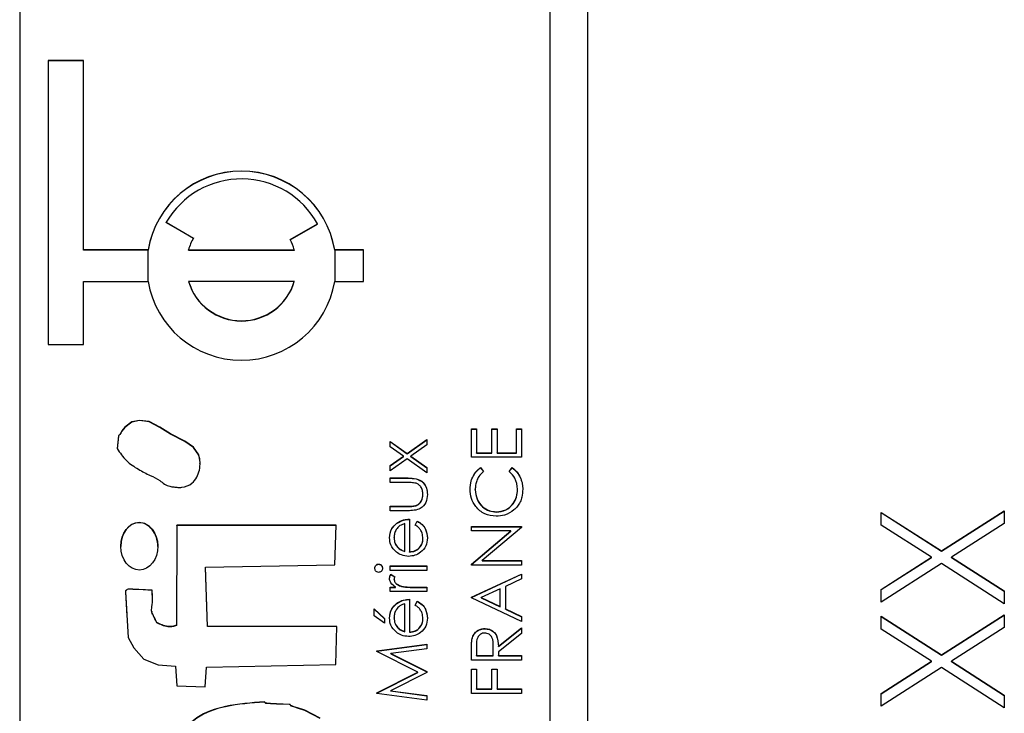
# Model space of a CAD drawing. Header units: millimetres. Extents: x 497 to 1461, y -142 to 737.
# Tile 15 of 26: x 1363 to 1373, y 323 to 330. Entities that reach past the tile are written whole.
import ezdxf

# ---------------------------------------------------------------- set-up
doc = ezdxf.new("R2010")
doc.units = ezdxf.units.MM

msp = doc.modelspace()

# ---------------------------------------------------------------- linework, layer by layer
at = {"color": 7, "linetype": 'Continuous', "lineweight": 25}
for p, q in [((1368.126, 351.93), (1368.126, 311.944)), ((1368.526, 311.944), (1368.526, 351.93)), ((1362.526, 349.931), (1362.526, 313.943)), ((1363.201, 329.738), (1362.826, 329.738)), ((1362.826, 329.738), (1362.826, 326.739)), ((1363.201, 329.735), (1362.826, 329.735)), ((1363.201, 327.738), (1363.201, 329.738)), ((1364.074, 328.03), (1364.362, 327.863)), ((1364.074, 328.027), (1364.074, 328.03)), ((1364.074, 328.027), (1364.361, 327.861)), ((1365.382, 327.846), (1365.671, 328.013)), ((1365.383, 327.844), (1365.671, 328.01)), ((1365.671, 328.01), (1365.671, 328.013)), ((1363.882, 327.738), (1363.201, 327.738)), ((1363.201, 327.736), (1363.201, 327.738)), ((1363.882, 327.736), (1363.201, 327.736)), ((1363.882, 327.736), (1363.882, 327.738)), ((1364.309, 327.738), (1365.427, 327.738)), ((1364.309, 327.736), (1364.309, 327.738)), ((1364.309, 327.736), (1365.427, 327.736)), ((1365.427, 327.736), (1365.427, 327.738)), ((1366.159, 327.738), (1365.854, 327.738)), ((1365.854, 327.736), (1365.854, 327.738)), ((1366.159, 327.736), (1365.854, 327.736)), ((1366.159, 327.405), (1366.159, 327.738)), ((1363.201, 326.739), (1363.201, 327.405)), ((1363.201, 327.405), (1363.882, 327.405)), ((1364.309, 327.402), (1364.309, 327.405)), ((1365.427, 327.405), (1364.309, 327.405)), ((1365.427, 327.402), (1365.427, 327.405)), ((1365.854, 327.405), (1366.159, 327.405)), ((1362.826, 326.739), (1363.201, 326.739)), ((1367.297, 325.845), (1367.351, 325.845)), ((1367.297, 325.546), (1367.297, 325.845)), ((1367.297, 325.842), (1367.351, 325.842)), ((1367.351, 325.845), (1367.351, 325.594)), ((1367.514, 325.845), (1367.568, 325.845)), ((1367.514, 325.594), (1367.514, 325.845)), ((1367.514, 325.842), (1367.568, 325.842)), ((1367.568, 325.845), (1367.568, 325.594)), ((1367.772, 325.845), (1367.826, 325.845)), ((1367.772, 325.594), (1367.772, 325.845)), ((1367.772, 325.842), (1367.826, 325.842)), ((1367.826, 325.845), (1367.826, 325.546)), ((1366.618, 325.586), (1366.826, 325.734)), ((1366.618, 325.583), (1366.826, 325.731)), ((1366.826, 325.734), (1366.826, 325.677)), ((1366.439, 325.713), (1366.618, 325.586)), ((1366.439, 325.657), (1366.439, 325.713)), ((1366.439, 325.711), (1366.618, 325.583)), ((1366.579, 325.557), (1366.439, 325.657)), ((1366.826, 325.677), (1366.658, 325.557)), ((1364.418, 325.57), (1364.418, 325.572)), ((1366.439, 325.458), (1366.579, 325.557)), ((1366.439, 325.455), (1366.579, 325.555)), ((1366.618, 325.529), (1366.439, 325.401)), ((1366.579, 325.555), (1366.579, 325.557)), ((1366.618, 325.583), (1366.618, 325.586)), ((1366.826, 325.381), (1366.618, 325.529)), ((1366.658, 325.557), (1366.826, 325.437)), ((1366.658, 325.555), (1366.658, 325.557)), ((1366.658, 325.555), (1366.826, 325.435)), ((1367.826, 325.546), (1367.297, 325.546)), ((1367.351, 325.594), (1367.514, 325.594)), ((1367.351, 325.591), (1367.351, 325.594)), ((1367.351, 325.591), (1367.514, 325.591)), ((1367.514, 325.591), (1367.514, 325.594)), ((1367.568, 325.594), (1367.772, 325.594)), ((1367.568, 325.591), (1367.568, 325.594)), ((1367.568, 325.591), (1367.772, 325.591)), ((1367.772, 325.591), (1367.772, 325.594)), ((1366.439, 325.401), (1366.439, 325.458)), ((1366.826, 325.437), (1366.826, 325.381)), ((1367.394, 325.438), (1367.426, 325.396)), ((1367.394, 325.435), (1367.394, 325.438)), ((1367.394, 325.435), (1367.426, 325.394)), ((1367.697, 325.396), (1367.729, 325.438)), ((1367.697, 325.394), (1367.729, 325.435)), ((1367.729, 325.435), (1367.729, 325.438)), ((1366.439, 325.327), (1366.628, 325.327)), ((1366.439, 325.279), (1366.439, 325.327)), ((1366.439, 325.324), (1366.628, 325.324)), ((1366.628, 325.324), (1366.628, 325.327)), ((1366.619, 325.279), (1366.439, 325.279)), ((1366.785, 325.152), (1366.785, 325.154)), ((1367.338, 325.202), (1367.338, 325.204)), ((1367.785, 325.205), (1367.785, 325.208)), ((1366.439, 325.028), (1366.619, 325.028)), ((1366.439, 324.981), (1366.439, 325.028)), ((1366.439, 325.026), (1366.619, 325.026)), ((1366.619, 325.026), (1366.619, 325.028)), ((1366.709, 325.033), (1366.709, 325.036)), ((1366.624, 324.981), (1366.439, 324.981)), ((1367.562, 324.967), (1367.562, 324.97)), ((1371.626, 324.964), (1372.263, 324.557)), ((1371.626, 324.83), (1371.626, 324.964)), ((1371.626, 324.962), (1372.263, 324.554)), ((1372.263, 324.557), (1372.926, 324.981)), ((1372.263, 324.554), (1372.926, 324.978)), ((1372.926, 324.981), (1372.926, 324.846)), ((1364.187, 324.827), (1364.181, 323.771)), ((1364.187, 324.824), (1364.181, 323.769)), ((1365.868, 324.827), (1364.187, 324.827)), ((1364.187, 324.824), (1364.187, 324.827)), ((1365.868, 324.824), (1364.187, 324.824)), ((1365.856, 324.41), (1365.868, 324.827)), ((1366.509, 324.848), (1366.509, 324.851)), ((1366.595, 324.552), (1366.595, 324.845)), ((1366.643, 324.893), (1366.643, 324.547)), ((1366.704, 324.83), (1366.726, 324.872)), ((1366.704, 324.827), (1366.726, 324.87)), ((1366.726, 324.87), (1366.726, 324.872)), ((1367.297, 324.814), (1367.826, 324.814)), ((1367.297, 324.767), (1367.297, 324.814)), ((1367.297, 324.811), (1367.826, 324.811)), ((1367.826, 324.803), (1367.41, 324.455)), ((1367.826, 324.814), (1367.826, 324.803)), ((1372.158, 324.489), (1371.626, 324.83)), ((1372.926, 324.846), (1372.368, 324.489)), ((1366.48, 324.695), (1366.48, 324.697)), ((1367.713, 324.767), (1367.297, 324.767)), ((1367.297, 324.417), (1367.713, 324.767)), ((1367.297, 324.414), (1367.713, 324.764)), ((1367.713, 324.764), (1367.713, 324.767)), ((1366.516, 324.595), (1366.516, 324.598)), ((1366.785, 324.685), (1366.785, 324.688)), ((1366.595, 324.549), (1366.595, 324.552)), ((1366.643, 324.544), (1366.643, 324.547)), ((1371.626, 324.149), (1372.158, 324.489)), ((1371.626, 324.147), (1372.158, 324.487)), ((1372.158, 324.487), (1372.158, 324.489)), ((1372.263, 324.554), (1372.263, 324.557)), ((1372.368, 324.489), (1372.926, 324.133)), ((1372.368, 324.487), (1372.368, 324.489)), ((1372.368, 324.487), (1372.926, 324.13)), ((1364.488, 324.384), (1365.856, 324.41)), ((1364.509, 323.759), (1364.488, 324.384)), ((1364.488, 324.381), (1364.488, 324.384)), ((1364.509, 323.757), (1364.488, 324.381)), ((1366.317, 324.415), (1366.317, 324.418)), ((1366.439, 324.398), (1366.826, 324.398)), ((1366.439, 324.35), (1366.439, 324.398)), ((1366.439, 324.395), (1366.826, 324.395)), ((1366.826, 324.398), (1366.826, 324.35)), ((1367.297, 324.407), (1367.297, 324.417)), ((1367.826, 324.407), (1367.297, 324.407)), ((1367.41, 324.455), (1367.826, 324.455)), ((1367.41, 324.452), (1367.41, 324.455)), ((1367.41, 324.452), (1367.826, 324.452)), ((1367.826, 324.455), (1367.826, 324.407)), ((1372.263, 324.422), (1371.626, 324.015)), ((1372.926, 323.998), (1372.263, 324.422)), ((1366.826, 324.35), (1366.439, 324.35)), ((1366.446, 324.309), (1366.487, 324.283)), ((1366.446, 324.307), (1366.446, 324.309)), ((1366.446, 324.307), (1366.487, 324.281)), ((1367.297, 324.068), (1367.826, 324.312)), ((1367.297, 324.065), (1367.826, 324.31)), ((1367.826, 324.312), (1367.826, 324.261)), ((1366.439, 324.174), (1366.496, 324.174)), ((1366.439, 324.126), (1366.439, 324.174)), ((1366.439, 324.171), (1366.496, 324.171)), ((1366.48, 324.256), (1366.48, 324.259)), ((1366.496, 324.171), (1366.496, 324.174)), ((1366.563, 324.18), (1366.563, 324.182)), ((1366.696, 324.174), (1366.826, 324.174)), ((1366.696, 324.171), (1366.696, 324.174)), ((1366.696, 324.171), (1366.826, 324.171)), ((1366.826, 324.174), (1366.826, 324.126)), ((1367.826, 324.261), (1367.656, 324.182)), ((1367.656, 324.182), (1367.656, 323.943)), ((1363.925, 324.138), (1363.925, 324.141)), ((1363.925, 324.088), (1363.925, 324.138)), ((1366.826, 324.126), (1366.439, 324.126)), ((1367.297, 324.061), (1367.297, 324.068)), ((1367.602, 324.157), (1367.4, 324.064)), ((1367.4, 324.062), (1367.4, 324.064)), ((1367.4, 324.064), (1367.602, 323.968)), ((1367.602, 323.968), (1367.602, 324.157)), ((1371.626, 324.015), (1371.626, 324.149)), ((1372.926, 324.133), (1372.926, 323.998)), ((1366.509, 324), (1366.509, 324.003)), ((1366.595, 323.704), (1366.595, 323.997)), ((1366.643, 324.045), (1366.643, 323.699)), ((1366.704, 323.982), (1366.726, 324.025)), ((1366.704, 323.98), (1366.726, 324.022)), ((1366.726, 324.022), (1366.726, 324.025)), ((1367.826, 323.81), (1367.297, 324.061)), ((1367.4, 324.062), (1367.602, 323.966)), ((1367.602, 323.966), (1367.602, 323.968)), ((1363.922, 323.918), (1363.922, 323.916)), ((1366.27, 323.943), (1366.378, 323.842)), ((1366.27, 323.869), (1366.27, 323.943)), ((1366.27, 323.941), (1366.378, 323.839)), ((1366.378, 323.794), (1366.27, 323.869)), ((1367.656, 323.943), (1367.826, 323.862)), ((1367.656, 323.94), (1367.656, 323.943)), ((1367.656, 323.94), (1367.826, 323.86)), ((1367.826, 323.862), (1367.826, 323.81)), ((1371.626, 323.865), (1372.263, 323.457)), ((1371.626, 323.73), (1371.626, 323.865)), ((1371.626, 323.862), (1372.263, 323.455)), ((1372.263, 323.457), (1372.926, 323.881)), ((1372.263, 323.455), (1372.926, 323.879)), ((1372.926, 323.881), (1372.926, 323.747)), ((1363.973, 323.796), (1363.973, 323.799)), ((1364.181, 323.769), (1364.181, 323.771)), ((1365.877, 323.756), (1364.509, 323.759)), ((1364.509, 323.757), (1364.509, 323.759)), ((1365.877, 323.754), (1364.509, 323.757)), ((1365.866, 323.355), (1365.877, 323.756)), ((1366.378, 323.842), (1366.378, 323.794)), ((1366.48, 323.847), (1366.48, 323.85)), ((1366.785, 323.837), (1366.785, 323.84)), ((1366.516, 323.747), (1366.516, 323.75)), ((1366.595, 323.701), (1366.595, 323.704)), ((1366.643, 323.696), (1366.643, 323.699)), ((1367.438, 323.733), (1367.438, 323.736)), ((1367.582, 323.548), (1367.826, 323.743)), ((1367.582, 323.546), (1367.826, 323.74)), ((1367.826, 323.684), (1367.582, 323.489)), ((1367.826, 323.743), (1367.826, 323.684)), ((1372.158, 323.39), (1371.626, 323.73)), ((1372.926, 323.747), (1372.368, 323.39)), ((1366.297, 323.5), (1366.826, 323.57)), ((1366.297, 323.497), (1366.826, 323.568)), ((1366.826, 323.57), (1366.826, 323.522)), ((1367.304, 323.627), (1367.304, 323.629)), ((1367.351, 323.55), (1367.351, 323.451)), ((1367.527, 323.451), (1367.528, 323.548)), ((1367.527, 323.448), (1367.528, 323.545)), ((1367.528, 323.548), (1367.528, 323.55)), ((1367.528, 323.545), (1367.528, 323.548)), ((1367.582, 323.546), (1367.582, 323.548)), ((1366.297, 323.493), (1366.297, 323.5)), ((1366.731, 323.275), (1366.297, 323.493)), ((1366.826, 323.522), (1366.445, 323.472)), ((1366.445, 323.472), (1366.826, 323.281)), ((1366.445, 323.469), (1366.445, 323.472)), ((1366.445, 323.469), (1366.826, 323.278)), ((1367.297, 323.403), (1367.297, 323.509)), ((1367.351, 323.451), (1367.527, 323.451)), ((1367.351, 323.448), (1367.351, 323.451)), ((1367.351, 323.448), (1367.527, 323.448)), ((1367.527, 323.448), (1367.527, 323.451)), ((1367.582, 323.489), (1367.582, 323.451)), ((1367.582, 323.451), (1367.826, 323.451)), ((1367.582, 323.448), (1367.582, 323.451)), ((1367.582, 323.448), (1367.826, 323.448)), ((1367.826, 323.451), (1367.826, 323.403)), ((1372.263, 323.455), (1372.263, 323.457)), ((1364.17, 323.34), (1364.187, 323.132)), ((1364.498, 323.328), (1365.866, 323.355)), ((1367.826, 323.403), (1367.297, 323.403)), ((1371.626, 323.05), (1372.158, 323.39)), ((1371.626, 323.047), (1372.158, 323.387)), ((1372.158, 323.387), (1372.158, 323.39)), ((1372.368, 323.39), (1372.926, 323.033)), ((1372.368, 323.387), (1372.368, 323.39)), ((1372.368, 323.387), (1372.926, 323.03)), ((1364.485, 323.12), (1364.498, 323.328)), ((1366.297, 323.057), (1366.731, 323.275)), ((1366.297, 323.054), (1366.731, 323.273)), ((1366.826, 323.27), (1366.444, 323.078)), ((1366.731, 323.273), (1366.731, 323.275)), ((1366.826, 323.281), (1366.826, 323.27)), ((1367.297, 323.308), (1367.351, 323.308)), ((1367.297, 323.051), (1367.297, 323.308)), ((1367.297, 323.306), (1367.351, 323.306)), ((1367.351, 323.308), (1367.351, 323.098)), ((1367.514, 323.308), (1367.568, 323.308)), ((1367.514, 323.098), (1367.514, 323.308)), ((1367.514, 323.306), (1367.568, 323.306)), ((1367.568, 323.308), (1367.568, 323.098)), ((1372.263, 323.323), (1371.626, 322.915)), ((1372.926, 322.898), (1372.263, 323.323)), ((1364.187, 323.132), (1364.485, 323.12)), ((1366.297, 323.05), (1366.297, 323.057)), ((1366.826, 322.98), (1366.297, 323.05)), ((1366.444, 323.078), (1366.826, 323.028)), ((1366.444, 323.076), (1366.444, 323.078)), ((1366.444, 323.076), (1366.826, 323.025)), ((1366.826, 323.028), (1366.826, 322.98)), ((1367.826, 323.051), (1367.297, 323.051)), ((1367.351, 323.098), (1367.514, 323.098)), ((1367.351, 323.096), (1367.351, 323.098)), ((1367.351, 323.096), (1367.514, 323.096)), ((1367.514, 323.096), (1367.514, 323.098)), ((1367.568, 323.098), (1367.826, 323.098)), ((1367.568, 323.096), (1367.568, 323.098)), ((1367.568, 323.096), (1367.826, 323.096)), ((1367.826, 323.098), (1367.826, 323.051)), ((1371.626, 322.915), (1371.626, 323.05)), ((1372.926, 323.033), (1372.926, 322.898)), ((1365.111, 322.959), (1365.111, 322.962))]:
    msp.add_line(p, q, dxfattribs=at)
at = {"color": 8, "linetype": 'Continuous', "lineweight": 25}
for p, q in [((1363.882, 327.405), (1363.882, 327.736)), ((1365.854, 327.736), (1365.854, 327.405))]:
    msp.add_line(p, q, dxfattribs=at)
at = {"color": 7, "linetype": 'Continuous', "lineweight": 25, "flags": 128}
for points in [[(1364.418, 325.572), (1364.363, 325.653), (1364.27, 325.716), (1364.119, 325.793), (1364.005, 325.863), (1363.895, 325.925), (1363.79, 325.936), (1363.709, 325.919), (1363.636, 325.863), (1363.606, 325.824), (1363.594, 325.805), (1363.583, 325.788), (1363.575, 325.781), (1363.571, 325.777), (1363.569, 325.775), (1363.569, 325.774), (1363.569, 325.773), (1363.569, 325.773), (1363.569, 325.773), (1363.569, 325.773), (1363.569, 325.773), (1363.569, 325.773), (1363.569, 325.773), (1363.555, 325.639)], [(1364.418, 325.57), (1364.363, 325.65), (1364.27, 325.713), (1364.119, 325.79), (1364.005, 325.861), (1363.895, 325.922), (1363.79, 325.934), (1363.709, 325.917), (1363.636, 325.86), (1363.606, 325.822), (1363.594, 325.802), (1363.583, 325.785), (1363.575, 325.778), (1363.571, 325.774), (1363.569, 325.772), (1363.569, 325.771), (1363.569, 325.771), (1363.569, 325.771), (1363.569, 325.771), (1363.569, 325.77), (1363.569, 325.77), (1363.569, 325.77), (1363.569, 325.77), (1363.555, 325.636)], [(1363.925, 324.141), (1363.784, 324.15), (1363.721, 324.153), (1363.694, 324.153), (1363.672, 324.153), (1363.662, 324.15), (1363.653, 324.143), (1363.645, 324.133), (1363.644, 324.127), (1363.643, 324.125), (1363.643, 324.124), (1363.643, 324.124), (1363.643, 324.123), (1363.643, 324.123), (1363.643, 324.123), (1363.643, 324.123), (1363.643, 324.123), (1363.643, 324.123), (1363.672, 323.641), (1363.73, 323.533), (1363.839, 323.411), (1363.99, 323.354), (1364.17, 323.34)], [(1363.925, 324.138), (1363.784, 324.147), (1363.721, 324.15), (1363.694, 324.151), (1363.672, 324.151), (1363.662, 324.148), (1363.653, 324.141), (1363.645, 324.13), (1363.644, 324.125), (1363.643, 324.122), (1363.643, 324.121), (1363.643, 324.121), (1363.643, 324.121), (1363.643, 324.121), (1363.643, 324.121), (1363.643, 324.121), (1363.643, 324.121), (1363.643, 324.121), (1363.658, 323.872)], [(1365.701, 322.788), (1365.539, 322.873), (1365.459, 322.899), (1365.423, 322.91), (1365.407, 322.915), (1365.399, 322.918), (1365.394, 322.92), (1365.39, 322.923), (1365.386, 322.927), (1365.383, 322.932), (1365.381, 322.934), (1365.38, 322.934), (1365.379, 322.934), (1365.379, 322.934), (1365.379, 322.934), (1365.379, 322.934), (1365.379, 322.934), (1365.379, 322.934), (1365.379, 322.934), (1365.237, 322.941), (1365.175, 322.943), (1365.147, 322.945), (1365.135, 322.946), (1365.126, 322.947), (1365.121, 322.949), (1365.118, 322.953), (1365.111, 322.962)], [(1365.701, 322.785), (1365.539, 322.87), (1365.459, 322.896), (1365.423, 322.908), (1365.407, 322.913), (1365.399, 322.915), (1365.394, 322.917), (1365.39, 322.92), (1365.386, 322.925), (1365.383, 322.93), (1365.381, 322.931), (1365.38, 322.931), (1365.379, 322.932), (1365.379, 322.932), (1365.379, 322.932), (1365.379, 322.932), (1365.379, 322.932), (1365.379, 322.932), (1365.379, 322.932), (1365.237, 322.938), (1365.175, 322.941), (1365.147, 322.942), (1365.135, 322.943), (1365.126, 322.944), (1365.121, 322.946), (1365.118, 322.95), (1365.111, 322.959)]]:
    msp.add_lwpolyline(points, dxfattribs=at)
at = {"color": 7, "linetype": 'Continuous', "lineweight": 25}
for centre, radius, start, end in [((1364.868, 327.571), 1, 9.6103, 170.3897), ((1364.868, 327.569), 1, 9.6103, 170.3897), ((1364.868, 327.571), 0.917, 28.7944, 149.9848), ((1364.867, 327.572), 0.583, 149.9914, 163.3929), ((1364.868, 327.572), 0.583, 16.607, 28.089), ((1364.868, 327.572), 1, 189.6103, 350.3897), ((1364.868, 327.572), 0.583, 196.6178, 343.3822), ((1364.868, 327.569), 0.583, 196.6178, 343.3822)]:
    msp.add_arc(centre, radius, start, end, dxfattribs=at)
msp.add_ellipse((1363.789, 324.606), major_axis=(-0.002, 0.252), ratio=0.776311, dxfattribs=at)
for start_param, end_param in [(6.283174, 7.843209), (4.701616, 6.283174)]:
    msp.add_ellipse((1363.789, 324.603), major_axis=(-0.002, 0.252), ratio=0.776311, start_param=start_param, end_param=end_param, dxfattribs=at)
for points, knots in [([(1363.555, 325.639), (1363.585, 325.594), (1363.644, 325.504), (1363.776, 325.42), (1363.895, 325.356), (1363.994, 325.314), (1364.053, 325.26), (1364.106, 325.239), (1364.154, 325.232), (1364.196, 325.227), (1364.263, 325.227), (1364.342, 325.258), (1364.4, 325.333), (1364.427, 325.41), (1364.435, 325.493), (1364.424, 325.546), (1364.418, 325.572)], [0, 0, 0, 0, 0.1275271, 0.2522622, 0.3641037, 0.452112, 0.5020086, 0.5515383, 0.5851242, 0.6185653, 0.651733, 0.7436891, 0.8065278, 0.8709837, 0.9364098, 1, 1, 1, 1]), ([(1364.43, 325.479), (1364.43, 325.483), (1364.433, 325.513), (1364.425, 325.543), (1364.418, 325.57)], [0, 0, 0, 0, 0.129202, 1, 1, 1, 1]), ([(1367.283, 325.207), (1367.285, 325.237), (1367.289, 325.287), (1367.316, 325.351), (1367.349, 325.401), (1367.379, 325.426), (1367.394, 325.438)], [0, 0, 0, 0, 0.33969, 0.55984, 0.77993, 1, 1, 1, 1]), ([(1367.283, 325.205), (1367.285, 325.235), (1367.289, 325.285), (1367.316, 325.349), (1367.349, 325.398), (1367.379, 325.423), (1367.394, 325.435)], [0, 0, 0, 0, 0.33969, 0.55984, 0.77993, 1, 1, 1, 1]), ([(1367.729, 325.438), (1367.751, 325.418), (1367.788, 325.385), (1367.82, 325.323), (1367.837, 325.266), (1367.839, 325.227), (1367.84, 325.208)], [0, 0, 0, 0, 0.339341, 0.559515, 0.77972, 1, 1, 1, 1]), ([(1367.729, 325.435), (1367.751, 325.415), (1367.788, 325.382), (1367.82, 325.32), (1367.837, 325.264), (1367.839, 325.225), (1367.84, 325.205)], [0, 0, 0, 0, 0.339341, 0.559515, 0.77972, 1, 1, 1, 1]), ([(1366.628, 325.327), (1366.656, 325.326), (1366.714, 325.325), (1366.789, 325.288), (1366.829, 325.222), (1366.831, 325.177), (1366.833, 325.154)], [0, 0, 0, 0, 0.281501, 0.559646, 0.779298, 1, 1, 1, 1]), ([(1366.628, 325.324), (1366.656, 325.324), (1366.714, 325.323), (1366.789, 325.286), (1366.829, 325.219), (1366.831, 325.174), (1366.833, 325.151)], [0, 0, 0, 0, 0.281501, 0.559646, 0.779298, 1, 1, 1, 1]), ([(1367.426, 325.396), (1367.408, 325.379), (1367.378, 325.351), (1367.353, 325.299), (1367.34, 325.252), (1367.338, 325.22), (1367.338, 325.204)], [0, 0, 0, 0, 0.339327, 0.559466, 0.779727, 1, 1, 1, 1]), ([(1367.785, 325.208), (1367.78, 325.248), (1367.771, 325.322), (1367.72, 325.374), (1367.697, 325.396)], [0, 0, 0, 0, 0.558772, 1, 1, 1, 1]), ([(1366.713, 325.271), (1366.695, 325.274), (1366.664, 325.279), (1366.633, 325.279), (1366.619, 325.279)], [0, 0, 0, 0, 0.559371, 1, 1, 1, 1]), ([(1366.785, 325.154), (1366.784, 325.168), (1366.783, 325.196), (1366.766, 325.231), (1366.742, 325.258), (1366.723, 325.267), (1366.713, 325.271)], [0, 0, 0, 0, 0.28027, 0.560007, 0.780074, 1, 1, 1, 1]), ([(1366.833, 325.154), (1366.83, 325.125), (1366.826, 325.066), (1366.748, 324.984), (1366.671, 324.982), (1366.624, 324.981)], [0, 0, 0, 0, 0.28097, 0.559785, 1, 1, 1, 1]), ([(1366.709, 325.036), (1366.722, 325.042), (1366.748, 325.053), (1366.779, 325.096), (1366.783, 325.132), (1366.785, 325.154)], [0, 0, 0, 0, 0.280117, 0.560544, 1, 1, 1, 1]), ([(1366.709, 325.033), (1366.722, 325.039), (1366.748, 325.051), (1366.779, 325.093), (1366.783, 325.13), (1366.785, 325.152)], [0, 0, 0, 0, 0.280117, 0.560544, 1, 1, 1, 1]), ([(1367.558, 324.923), (1367.517, 324.927), (1367.434, 324.937), (1367.343, 325.015), (1367.291, 325.11), (1367.286, 325.175), (1367.283, 325.207)], [0, 0, 0, 0, 0.279512, 0.55908, 0.779374, 1, 1, 1, 1]), ([(1367.338, 325.204), (1367.341, 325.17), (1367.349, 325.103), (1367.407, 325.024), (1367.482, 324.977), (1367.535, 324.972), (1367.562, 324.97)], [0, 0, 0, 0, 0.279856, 0.559519, 0.779686, 1, 1, 1, 1]), ([(1367.338, 325.202), (1367.341, 325.168), (1367.349, 325.1), (1367.407, 325.022), (1367.482, 324.975), (1367.535, 324.97), (1367.562, 324.967)], [0, 0, 0, 0, 0.279856, 0.559519, 0.779686, 1, 1, 1, 1]), ([(1367.562, 324.97), (1367.596, 324.974), (1367.665, 324.982), (1367.738, 325.048), (1367.78, 325.127), (1367.783, 325.181), (1367.785, 325.208)], [0, 0, 0, 0, 0.279434, 0.558921, 0.779283, 1, 1, 1, 1]), ([(1367.562, 324.967), (1367.596, 324.971), (1367.665, 324.98), (1367.738, 325.046), (1367.78, 325.124), (1367.783, 325.178), (1367.785, 325.205)], [0, 0, 0, 0, 0.279434, 0.558921, 0.779283, 1, 1, 1, 1]), ([(1367.84, 325.208), (1367.838, 325.18), (1367.835, 325.134), (1367.814, 325.074), (1367.786, 325.027), (1367.76, 325.002), (1367.747, 324.99)], [0, 0, 0, 0, 0.339838, 0.559927, 0.779959, 1, 1, 1, 1]), ([(1366.619, 325.028), (1366.636, 325.028), (1366.666, 325.028), (1366.696, 325.033), (1366.709, 325.036)], [0, 0, 0, 0, 0.560377, 1, 1, 1, 1]), ([(1366.619, 325.026), (1366.636, 325.026), (1366.666, 325.025), (1366.696, 325.031), (1366.709, 325.033)], [0, 0, 0, 0, 0.560377, 1, 1, 1, 1]), ([(1367.747, 324.99), (1367.715, 324.968), (1367.658, 324.929), (1367.589, 324.924), (1367.558, 324.923)], [0, 0, 0, 0, 0.559029, 1, 1, 1, 1]), ([(1366.433, 324.695), (1366.436, 324.729), (1366.444, 324.791), (1366.489, 324.832), (1366.509, 324.851)], [0, 0, 0, 0, 0.5589188, 1, 1, 1, 1]), ([(1366.433, 324.692), (1366.436, 324.727), (1366.444, 324.788), (1366.489, 324.83), (1366.509, 324.848)], [0, 0, 0, 0, 0.5589188, 1, 1, 1, 1]), ([(1366.595, 324.845), (1366.577, 324.839), (1366.54, 324.828), (1366.504, 324.787), (1366.484, 324.742), (1366.481, 324.712), (1366.48, 324.697)], [0, 0, 0, 0, 0.280138, 0.559194, 0.779598, 1, 1, 1, 1]), ([(1366.509, 324.851), (1366.532, 324.864), (1366.574, 324.889), (1366.622, 324.891), (1366.643, 324.893)], [0, 0, 0, 0, 0.558897, 1, 1, 1, 1]), ([(1366.509, 324.848), (1366.532, 324.862), (1366.574, 324.886), (1366.622, 324.889), (1366.643, 324.89)], [0, 0, 0, 0, 0.558897, 1, 1, 1, 1]), ([(1366.785, 324.688), (1366.783, 324.707), (1366.78, 324.739), (1366.761, 324.78), (1366.735, 324.809), (1366.714, 324.823), (1366.704, 324.83)], [0, 0, 0, 0, 0.339465, 0.559626, 0.779498, 1, 1, 1, 1]), ([(1366.726, 324.872), (1366.744, 324.861), (1366.779, 324.84), (1366.823, 324.779), (1366.829, 324.726), (1366.833, 324.694)], [0, 0, 0, 0, 0.280919, 0.561407, 1, 1, 1, 1]), ([(1366.726, 324.87), (1366.744, 324.859), (1366.779, 324.837), (1366.823, 324.776), (1366.829, 324.723), (1366.833, 324.691)], [0, 0, 0, 0, 0.280919, 0.561407, 1, 1, 1, 1]), ([(1366.505, 324.544), (1366.481, 324.567), (1366.439, 324.61), (1366.435, 324.669), (1366.433, 324.695)], [0, 0, 0, 0, 0.558577, 1, 1, 1, 1]), ([(1366.48, 324.697), (1366.482, 324.677), (1366.485, 324.64), (1366.507, 324.611), (1366.516, 324.598)], [0, 0, 0, 0, 0.559458, 1, 1, 1, 1]), ([(1366.48, 324.695), (1366.482, 324.674), (1366.485, 324.638), (1366.507, 324.608), (1366.516, 324.595)], [0, 0, 0, 0, 0.559458, 1, 1, 1, 1]), ([(1366.833, 324.694), (1366.83, 324.664), (1366.825, 324.606), (1366.768, 324.542), (1366.702, 324.506), (1366.657, 324.501), (1366.634, 324.499)], [0, 0, 0, 0, 0.279885, 0.558859, 0.779462, 1, 1, 1, 1]), ([(1366.516, 324.598), (1366.529, 324.586), (1366.553, 324.566), (1366.582, 324.556), (1366.595, 324.552)], [0, 0, 0, 0, 0.558795, 1, 1, 1, 1]), ([(1366.516, 324.595), (1366.529, 324.584), (1366.553, 324.563), (1366.582, 324.553), (1366.595, 324.549)], [0, 0, 0, 0, 0.558795, 1, 1, 1, 1]), ([(1366.643, 324.547), (1366.664, 324.549), (1366.706, 324.554), (1366.753, 324.591), (1366.781, 324.638), (1366.784, 324.671), (1366.785, 324.688)], [0, 0, 0, 0, 0.279963, 0.559359, 0.779526, 1, 1, 1, 1]), ([(1366.643, 324.544), (1366.664, 324.547), (1366.706, 324.551), (1366.753, 324.589), (1366.781, 324.636), (1366.784, 324.669), (1366.785, 324.685)], [0, 0, 0, 0, 0.279963, 0.559359, 0.779526, 1, 1, 1, 1]), ([(1366.634, 324.499), (1366.607, 324.502), (1366.56, 324.506), (1366.522, 324.532), (1366.505, 324.544)], [0, 0, 0, 0, 0.559427, 1, 1, 1, 1]), ([(1366.276, 324.374), (1366.277, 324.38), (1366.278, 324.392), (1366.289, 324.407), (1366.303, 324.416), (1366.312, 324.417), (1366.317, 324.418)], [0, 0, 0, 0, 0.279869, 0.559866, 0.779911, 1, 1, 1, 1]), ([(1366.276, 324.371), (1366.277, 324.377), (1366.278, 324.39), (1366.289, 324.404), (1366.303, 324.414), (1366.312, 324.415), (1366.317, 324.415)], [0, 0, 0, 0, 0.279869, 0.559866, 0.779911, 1, 1, 1, 1]), ([(1366.317, 324.418), (1366.324, 324.417), (1366.336, 324.415), (1366.349, 324.402), (1366.357, 324.388), (1366.358, 324.378), (1366.358, 324.374)], [0, 0, 0, 0, 0.27916, 0.558862, 0.779356, 1, 1, 1, 1]), ([(1366.317, 324.415), (1366.324, 324.414), (1366.336, 324.413), (1366.349, 324.4), (1366.357, 324.386), (1366.358, 324.376), (1366.358, 324.371)], [0, 0, 0, 0, 0.27916, 0.558862, 0.779356, 1, 1, 1, 1]), ([(1366.317, 324.33), (1366.311, 324.331), (1366.299, 324.332), (1366.286, 324.345), (1366.278, 324.359), (1366.277, 324.369), (1366.276, 324.374)], [0, 0, 0, 0, 0.279289, 0.558897, 0.779452, 1, 1, 1, 1]), ([(1366.358, 324.374), (1366.357, 324.367), (1366.356, 324.355), (1366.345, 324.341), (1366.332, 324.331), (1366.322, 324.33), (1366.317, 324.33)], [0, 0, 0, 0, 0.279784, 0.559698, 0.779921, 1, 1, 1, 1]), ([(1366.433, 324.268), (1366.433, 324.276), (1366.435, 324.291), (1366.443, 324.304), (1366.446, 324.309)], [0, 0, 0, 0, 0.559243, 1, 1, 1, 1]), ([(1366.433, 324.265), (1366.433, 324.274), (1366.435, 324.288), (1366.443, 324.301), (1366.446, 324.307)], [0, 0, 0, 0, 0.559243, 1, 1, 1, 1]), ([(1366.487, 324.283), (1366.485, 324.279), (1366.481, 324.271), (1366.48, 324.263), (1366.48, 324.259)], [0, 0, 0, 0, 0.560396, 1, 1, 1, 1]), ([(1366.496, 324.174), (1366.478, 324.187), (1366.453, 324.206), (1366.435, 324.242), (1366.433, 324.259), (1366.433, 324.268)], [0, 0, 0, 0, 0.558788, 0.779481, 1, 1, 1, 1]), ([(1366.48, 324.259), (1366.482, 324.248), (1366.487, 324.225), (1366.518, 324.197), (1366.546, 324.188), (1366.563, 324.182)], [0, 0, 0, 0, 0.278336, 0.558768, 1, 1, 1, 1]), ([(1366.48, 324.256), (1366.482, 324.245), (1366.487, 324.223), (1366.518, 324.194), (1366.546, 324.185), (1366.563, 324.18)], [0, 0, 0, 0, 0.278336, 0.558768, 1, 1, 1, 1]), ([(1366.563, 324.182), (1366.588, 324.179), (1366.632, 324.173), (1366.676, 324.174), (1366.696, 324.174)], [0, 0, 0, 0, 0.559636, 1, 1, 1, 1]), ([(1366.563, 324.18), (1366.588, 324.176), (1366.632, 324.171), (1366.676, 324.171), (1366.696, 324.171)], [0, 0, 0, 0, 0.559636, 1, 1, 1, 1]), ([(1363.973, 323.799), (1363.961, 323.826), (1363.944, 323.863), (1363.915, 323.916), (1363.932, 324.007), (1363.928, 324.083), (1363.925, 324.141)], [0, 0, 0, 0, 0.254867, 0.341367, 0.507922, 1, 1, 1, 1]), ([(1366.433, 323.847), (1366.436, 323.881), (1366.444, 323.943), (1366.489, 323.984), (1366.509, 324.003)], [0, 0, 0, 0, 0.558919, 1, 1, 1, 1]), ([(1366.433, 323.845), (1366.436, 323.879), (1366.444, 323.94), (1366.489, 323.982), (1366.509, 324)], [0, 0, 0, 0, 0.558919, 1, 1, 1, 1]), ([(1366.595, 323.997), (1366.577, 323.992), (1366.54, 323.98), (1366.504, 323.939), (1366.484, 323.894), (1366.481, 323.865), (1366.48, 323.85)], [0, 0, 0, 0, 0.280138, 0.559194, 0.779598, 1, 1, 1, 1]), ([(1366.509, 324.003), (1366.532, 324.017), (1366.574, 324.041), (1366.622, 324.044), (1366.643, 324.045)], [0, 0, 0, 0, 0.558897, 1, 1, 1, 1]), ([(1366.509, 324), (1366.532, 324.014), (1366.574, 324.039), (1366.622, 324.041), (1366.643, 324.042)], [0, 0, 0, 0, 0.558897, 1, 1, 1, 1]), ([(1366.785, 323.84), (1366.783, 323.86), (1366.78, 323.892), (1366.761, 323.933), (1366.735, 323.961), (1366.714, 323.975), (1366.704, 323.982)], [0, 0, 0, 0, 0.339465, 0.559626, 0.779498, 1, 1, 1, 1]), ([(1366.726, 324.025), (1366.744, 324.014), (1366.779, 323.992), (1366.823, 323.931), (1366.829, 323.878), (1366.833, 323.846)], [0, 0, 0, 0, 0.280919, 0.561407, 1, 1, 1, 1]), ([(1366.726, 324.022), (1366.744, 324.011), (1366.779, 323.99), (1366.823, 323.929), (1366.829, 323.876), (1366.833, 323.843)], [0, 0, 0, 0, 0.280919, 0.561407, 1, 1, 1, 1]), ([(1363.973, 323.796), (1363.962, 323.824), (1363.947, 323.86), (1363.921, 323.899), (1363.922, 323.912), (1363.923, 323.916)], [0, 0, 0, 0, 0.688573, 0.92227, 1, 1, 1, 1]), ([(1364.181, 323.771), (1364.168, 323.766), (1364.139, 323.756), (1364.064, 323.757), (1364.011, 323.782), (1363.973, 323.799)], [0, 0, 0, 0, 0.1990812, 0.4268053, 1, 1, 1, 1]), ([(1364.181, 323.769), (1364.168, 323.764), (1364.139, 323.753), (1364.064, 323.754), (1364.011, 323.779), (1363.973, 323.796)], [0, 0, 0, 0, 0.1990812, 0.4268053, 1, 1, 1, 1]), ([(1366.505, 323.696), (1366.481, 323.72), (1366.439, 323.762), (1366.435, 323.821), (1366.433, 323.847)], [0, 0, 0, 0, 0.5585773, 1, 1, 1, 1]), ([(1366.48, 323.85), (1366.482, 323.829), (1366.485, 323.792), (1366.507, 323.763), (1366.516, 323.75)], [0, 0, 0, 0, 0.559458, 1, 1, 1, 1]), ([(1366.48, 323.847), (1366.482, 323.826), (1366.485, 323.79), (1366.507, 323.76), (1366.516, 323.747)], [0, 0, 0, 0, 0.559458, 1, 1, 1, 1]), ([(1366.833, 323.846), (1366.83, 323.817), (1366.825, 323.758), (1366.768, 323.695), (1366.702, 323.658), (1366.657, 323.654), (1366.634, 323.652)], [0, 0, 0, 0, 0.2798853, 0.5588589, 0.779462, 1, 1, 1, 1]), ([(1366.643, 323.699), (1366.664, 323.701), (1366.706, 323.706), (1366.753, 323.744), (1366.781, 323.791), (1366.784, 323.824), (1366.785, 323.84)], [0, 0, 0, 0, 0.279963, 0.559359, 0.779526, 1, 1, 1, 1]), ([(1366.643, 323.696), (1366.664, 323.699), (1366.706, 323.704), (1366.753, 323.741), (1366.781, 323.788), (1366.784, 323.821), (1366.785, 323.837)], [0, 0, 0, 0, 0.2799631, 0.5593589, 0.7795256, 1, 1, 1, 1]), ([(1366.634, 323.652), (1366.607, 323.654), (1366.56, 323.658), (1366.522, 323.684), (1366.505, 323.696)], [0, 0, 0, 0, 0.559427, 1, 1, 1, 1]), ([(1366.516, 323.75), (1366.529, 323.738), (1366.553, 323.718), (1366.582, 323.708), (1366.595, 323.704)], [0, 0, 0, 0, 0.558795, 1, 1, 1, 1]), ([(1366.516, 323.747), (1366.529, 323.736), (1366.553, 323.715), (1366.582, 323.706), (1366.595, 323.701)], [0, 0, 0, 0, 0.558795, 1, 1, 1, 1]), ([(1367.304, 323.629), (1367.31, 323.646), (1367.321, 323.679), (1367.356, 323.714), (1367.397, 323.733), (1367.425, 323.735), (1367.438, 323.736)], [0, 0, 0, 0, 0.2797971, 0.5594998, 0.7796265, 1, 1, 1, 1]), ([(1367.304, 323.627), (1367.31, 323.643), (1367.321, 323.676), (1367.356, 323.711), (1367.397, 323.73), (1367.425, 323.732), (1367.438, 323.733)], [0, 0, 0, 0, 0.279797, 0.5595, 0.779626, 1, 1, 1, 1]), ([(1367.438, 323.688), (1367.43, 323.688), (1367.415, 323.687), (1367.394, 323.676), (1367.376, 323.661), (1367.35, 323.622), (1367.351, 323.582), (1367.351, 323.55)], [0, 0, 0, 0, 0.125307, 0.250617, 0.375954, 0.501281, 1, 1, 1, 1]), ([(1367.438, 323.736), (1367.455, 323.734), (1367.489, 323.732), (1367.533, 323.705), (1367.577, 323.646), (1367.58, 323.588), (1367.582, 323.548)], [0, 0, 0, 0, 0.18712, 0.373979, 0.560911, 1, 1, 1, 1]), ([(1367.438, 323.733), (1367.455, 323.732), (1367.489, 323.729), (1367.533, 323.703), (1367.577, 323.643), (1367.58, 323.586), (1367.582, 323.546)], [0, 0, 0, 0, 0.18712, 0.373979, 0.560911, 1, 1, 1, 1]), ([(1367.528, 323.548), (1367.528, 323.58), (1367.528, 323.621), (1367.502, 323.661), (1367.478, 323.682), (1367.454, 323.686), (1367.438, 323.688)], [0, 0, 0, 0, 0.4998271, 0.6254978, 0.7512079, 1, 1, 1, 1]), ([(1367.297, 323.509), (1367.297, 323.532), (1367.297, 323.572), (1367.302, 323.612), (1367.304, 323.629)], [0, 0, 0, 0, 0.56024, 1, 1, 1, 1]), ([(1367.297, 323.507), (1367.297, 323.529), (1367.297, 323.569), (1367.302, 323.609), (1367.304, 323.627)], [0, 0, 0, 0, 0.56024, 1, 1, 1, 1]), ([(1365.111, 322.962), (1364.973, 322.951), (1364.728, 322.933), (1364.429, 322.834), (1364.259, 322.671), (1364.189, 322.495), (1364.157, 322.314), (1364.143, 322.112), (1364.185, 321.907), (1364.241, 321.735), (1364.305, 321.644), (1364.338, 321.611), (1364.353, 321.598), (1364.359, 321.592), (1364.362, 321.589), (1364.363, 321.588), (1364.364, 321.587), (1364.364, 321.587), (1364.364, 321.587), (1364.438, 321.522), (1364.637, 321.433), (1364.959, 321.389), (1365.279, 321.407), (1365.54, 321.466), (1365.719, 321.581), (1365.787, 321.673), (1365.821, 321.719)], [0, 0, 0, 0, 0.113209, 0.201601, 0.250415, 0.301493, 0.3534, 0.400591, 0.46626, 0.52384, 0.546775, 0.556954, 0.561411, 0.563364, 0.564221, 0.564597, 0.564763, 0.564836, 0.564868, 0.564893, 0.645341, 0.737242, 0.829297, 0.907013, 0.953889, 1, 1, 1, 1]), ([(1365.111, 322.959), (1364.973, 322.949), (1364.728, 322.931), (1364.429, 322.832), (1364.259, 322.668), (1364.19, 322.492), (1364.156, 322.316), (1364.153, 322.199), (1364.152, 322.146)], [0, 0, 0, 0, 0.285179, 0.507841, 0.630804, 0.759472, 0.890227, 1, 1, 1, 1])]:
    msp.add_open_spline(points, degree=3, knots=knots, dxfattribs=at)

doc.saveas('drawing.dxf')
